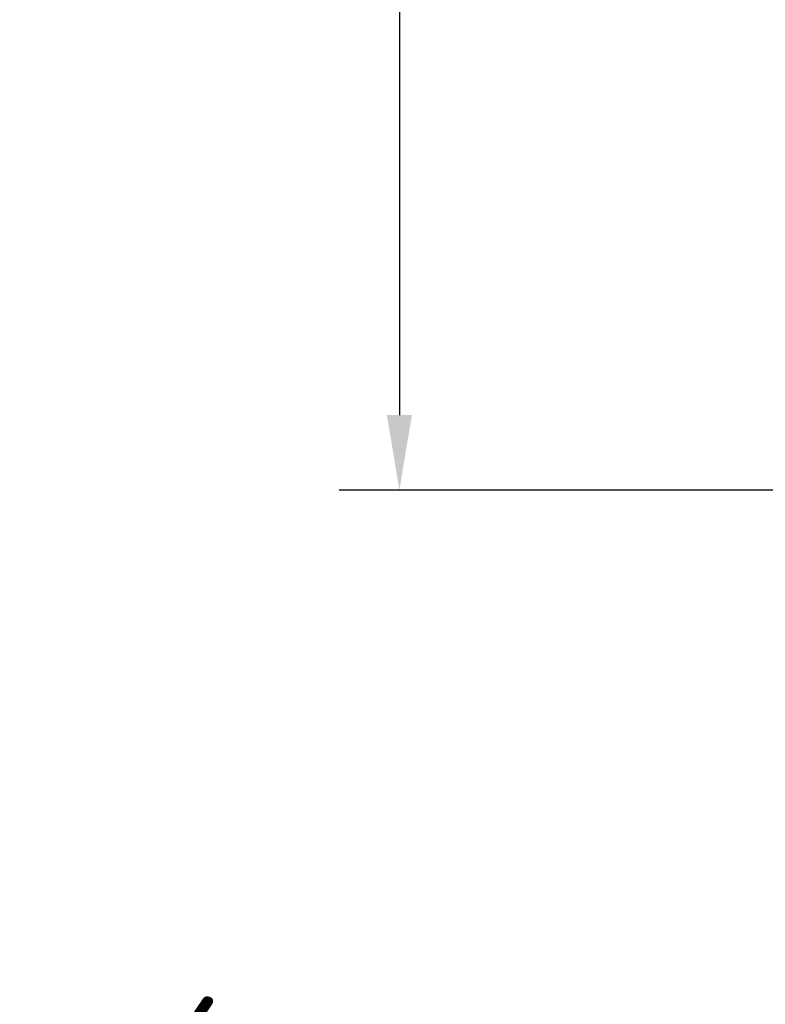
# Model space of a CAD drawing. Header units: millimetres. Extents: x 0 to 4638, y -120 to 1188.
# Tile 14 of 256: x 179 to 229, y 586 to 651. Entities that reach past the tile are written whole.
import ezdxf

# ---------------------------------------------------------------- set-up
doc = ezdxf.new("R2010")
doc.units = ezdxf.units.MM
doc.header["$LTSCALE"] = 2
doc.layers.add('Bemaßung (ISO)', color=7, linetype='Continuous', lineweight=25)
doc.styles.add('Notiztext (DIN)', font='isocpeur.ttf')
doc.dimstyles.new('Standard (DIN)', dxfattribs={"dimscale": 2, "dimtxt": 3.5, "dimasz": 2.5, "dimexe": 2, "dimexo": 0.5, "dimgap": 0.5, "dimtad": 1, "dimrnd": 1e-08, "dimtxsty": 'Notiztext (DIN)', "dimcen": 0.09, "dimdle": 10, "dimclrd": 256, "dimclre": 256, "dimclrt": 256, "dimadec": 0, "dimazin": 0, "dimtfac": 1, "dimtmove": 0, "dimatfit": 3, "dimfxl": 1, "dimtolj": 1, "dimtzin": 0, "dimlwd": -1, "dimlwe": -1, "dimarcsym": 0})

# ---------------------------------------------------------------- blocks, each defined once
blk = doc.blocks.new('*D35')
at = {"layer": 'Bemaßung (ISO)', "transparency": 16777216}
for p, q in [((256.495, 929.952), (200.539, 929.952)), ((204.539, 924.952), (204.539, 624.952)), ((256.495, 619.952), (200.539, 619.952))]:
    blk.add_line(p, q, dxfattribs=at)
for points in [[(203.706, 924.952), (205.373, 924.952), (204.539, 929.952)], [(203.706, 624.952), (205.373, 624.952), (204.539, 619.952)]]:
    blk.add_solid(points, dxfattribs=at)
at = {"layer": 'Defpoints', "color": 0, "transparency": 16777216}
for p in [(257.495, 929.952), (204.539, 619.952), (257.495, 619.952)]:
    blk.add_point(p, dxfattribs=at)
at = {"layer": 'Bemaßung (ISO)', "transparency": 16777216, "insert": (196.539, 768.982), "char_height": 7, "attachment_point": 1, "rotation": 90, "style": 'Notiztext (DIN)'}
blk.add_mtext('\\A1;310', dxfattribs=at)
blk = doc.blocks.new('*D43')
at = {"layer": 'Bemaßung (ISO)', "transparency": 16777216}
for p, q in [((182.045, 580.84), (250.199, 560.124)), ((257.195, 557.943), (257.555, 557.943)), ((257.375, 557.763), (257.375, 558.123))]:
    blk.add_line(p, q, dxfattribs=at)
blk.add_solid([(250.441, 560.921), (249.957, 559.327), (254.983, 558.67)], dxfattribs=at)
at = {"layer": 'Defpoints', "color": 0, "transparency": 16777216}
for p in [(254.983, 558.67), (259.767, 557.216)]:
    blk.add_point(p, dxfattribs=at)
at = {"layer": 'Bemaßung (ISO)', "transparency": 16777216, "insert": (185.329, 588.203), "char_height": 7, "attachment_point": 1, "rotation": 343.09284, "style": 'Notiztext (DIN)'}
blk.add_mtext('\\A1; \\fISOCPEUR|b0|i0;{\\H7.0000;4xM6}', dxfattribs=at)

msp = doc.modelspace()

# ---------------------------------------------------------------- dimensions: what is measured, and where the dimension line sits
at = {"layer": 'Bemaßung (ISO)'}
dim = msp.add_linear_dim(base=(204.5395, 619.9519), p1=(257.4947, 929.9519), p2=(257.4947, 619.9519), angle=90, dimstyle='Standard (DIN)', override={"dimgap": 0.5, "dimdec": 2, "dimtol": 0, "dimlim": 0, "dimtp": 0, "dimtm": 0, "dimtdec": 2, "dimtofl": 0, "dimatfit": 1}, dxfattribs=at)
dim.commit()
dim.dimension.update_dxf_attribs({"geometry": '*D35', "text_midpoint": (204.5395, 774.9319), "dimtype": 160})
dim = msp.add_diameter_dim_2p(p1=(259.7667, 557.2156), p2=(254.9828, 558.6697), text=' \\fISOCPEUR|b0|i0;{\\H7.0000;4xM6}', dimstyle='Standard (DIN)', override={"dimgap": 0.5, "dimdec": 2, "dimlfac": 1, "dimtol": 0, "dimlim": 0, "dimtp": 0, "dimtm": 0, "dimtdec": 2, "dimtofl": 0}, dxfattribs=at)
dim.commit()
dim.dimension.update_dxf_attribs({"geometry": '*D43', "text_midpoint": (195.0575, 576.8846), "dimtype": 163})

doc.saveas('drawing.dxf')
